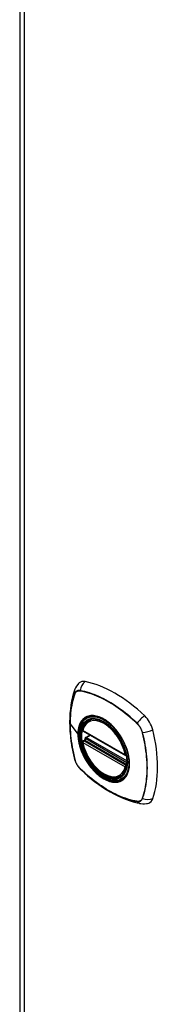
# Model space of a CAD drawing. Header units: inches. Extents: x 4 to 134, y 7 to 73.
# Tile 102 of 104: x 116.53 to 117.89, y 43.85 to 53.48. Entities that reach past the tile are written whole.
import ezdxf

# ---------------------------------------------------------------- set-up
doc = ezdxf.new("R2010")
doc.units = ezdxf.units.IN
doc.header["$MEASUREMENT"] = 0
doc.layers.add('Visible Edges(ANSI)', color=7, linetype='Continuous', lineweight=25)
doc.layers.add('Visible Tangent Edges(ANSI)', color=7, linetype='Continuous', lineweight=25)

msp = doc.modelspace()

# ---------------------------------------------------------------- linework, layer by layer
at = {"layer": 'Visible Edges(ANSI)'}
for p, q in [((116.5311, 72.6646), (116.5311, 43.6572)), ((117.2064, 46.6289), (117.2169, 46.635)), ((117.1497, 46.5247), (117.5636, 46.2863)), ((117.1497, 46.4291), (117.1636, 46.437)), ((117.1692, 46.4486), (117.1688, 46.4511)), ((117.1746, 46.463), (117.2158, 46.4866)), ((117.5188, 46.0864), (117.5293, 46.0925))]:
    msp.add_line(p, q, dxfattribs=at)
at = {"layer": 'Visible Edges(ANSI)', "flags": 128}
for points in [[(117.1126, 46.9961), (117.1048, 46.9891), (117.0976, 46.9816), (117.0854, 46.9659), (117.0761, 46.9496), (117.0693, 46.9335)], [(117.0693, 46.9335), (117.0573, 46.8967), (117.047, 46.8588), (117.0383, 46.82), (117.0312, 46.7802), (117.0257, 46.7397), (117.0219, 46.6983), (117.0196, 46.6562), (117.0188, 46.6134), (117.0196, 46.57), (117.0218, 46.526), (117.0256, 46.4815), (117.0308, 46.4366), (117.0375, 46.3913), (117.0456, 46.3456), (117.0552, 46.2997), (117.0661, 46.2536)], [(117.1441, 46.5376), (117.1483, 46.5526), (117.1536, 46.5666), (117.1599, 46.5798), (117.1672, 46.5919), (117.1756, 46.603), (117.1849, 46.6129), (117.1952, 46.6216), (117.2064, 46.6289)], [(117.4604, 46.5474), (117.4787, 46.5254), (117.4962, 46.5022), (117.5126, 46.4779), (117.5279, 46.4528), (117.5419, 46.427), (117.5546, 46.4006), (117.5659, 46.3739), (117.5758, 46.347)], [(117.5188, 46.0864), (117.5073, 46.0807), (117.4951, 46.0762), (117.4824, 46.0731), (117.4692, 46.0713), (117.4556, 46.0708), (117.4417, 46.0716), (117.4274, 46.0737), (117.413, 46.0771), (117.3985, 46.0817), (117.3838, 46.0875), (117.3691, 46.0945), (117.3544, 46.1025), (117.3398, 46.1117), (117.3253, 46.1219), (117.311, 46.133), (117.2969, 46.1452), (117.2831, 46.1582), (117.2696, 46.1721), (117.2566, 46.1867), (117.2439, 46.202), (117.2318, 46.218), (117.2203, 46.2346), (117.2093, 46.2517), (117.199, 46.2693), (117.1893, 46.2872), (117.1804, 46.3054), (117.1722, 46.3239), (117.1649, 46.3424), (117.1583, 46.3611), (117.1527, 46.3797), (117.1479, 46.3983), (117.144, 46.4166)], [(117.1636, 46.437), (117.1661, 46.439), (117.1682, 46.4421), (117.1692, 46.4457), (117.1692, 46.4486)], [(117.0661, 46.2536), (117.0703, 46.2389), (117.0755, 46.2249), (117.0816, 46.2114), (117.0885, 46.1985), (117.0963, 46.186), (117.105, 46.174), (117.1145, 46.1625), (117.125, 46.1515)], [(117.125, 46.1515), (117.1595, 46.119), (117.1945, 46.0878), (117.2299, 46.058), (117.2658, 46.0296), (117.3021, 46.0027), (117.3387, 45.9772), (117.3756, 45.9533), (117.4128, 45.931), (117.4502, 45.9104), (117.4878, 45.8914), (117.5256, 45.8742), (117.5634, 45.8587), (117.6013, 45.845), (117.6393, 45.8332), (117.6772, 45.8233), (117.7151, 45.8154)], [(117.7151, 45.8154), (117.7323, 45.8133), (117.7509, 45.8133), (117.7704, 45.8159), (117.7804, 45.8184), (117.7903, 45.8216)]]:
    msp.add_lwpolyline(points, dxfattribs=at)
at = {"layer": 'Visible Edges(ANSI)'}
for centre, start, end in [((117.1556, 46.5349), 166.57891, 240.06401), ((117.1556, 46.4188), 119.93599, 190.60196), ((117.1805, 46.4527), 119.93599, 187.8207), ((117.5695, 46.2965), 240.06401, 282.66765)]:
    msp.add_arc(centre, 0.0118, start, end, dxfattribs=at)
for centre, major_axis, start_param, end_param in [((117.2094, 46.8484), (-0.0884, 0.1535), 5.827357, 6.382176), ((117.4602, 45.8506), (-0.6385, 1.1088), 5.172085, 5.827357), ((117.3555, 46.3536), (0.1572, -0.2729), 2.362013, 7.062765), ((117.7111, 46.5595), (0.0884, -0.1535), 1.114968, 2.030492), ((116.9731, 46.6945), (-0.6385, 1.1088), 3.601288, 4.256561), ((117.7111, 45.9794), (0.0884, -0.1535), 6.184194, 6.742881)]:
    msp.add_ellipse(centre, major_axis=major_axis, ratio=0.578093, start_param=start_param, end_param=end_param, dxfattribs=at)
msp.add_ellipse((117.352, 46.3516), major_axis=(0.1596, -0.2772), ratio=0.578093, dxfattribs=at)
at = {"layer": 'Visible Tangent Edges(ANSI)'}
for p, q in [((116.5783, 43.5917), (116.5783, 72.5991)), ((117.1213, 46.9189), (117.1216, 46.9188)), ((117.0695, 46.8886), (117.0696, 46.8889)), ((117.0234, 46.5947), (117.0986, 46.4963)), ((117.5612, 46.2917), (117.1473, 46.5301)), ((117.6759, 46.5996), (117.6762, 46.5993)), ((117.7279, 46.5098), (117.728, 46.5093)), ((117.1473, 46.414), (117.5612, 46.1756)), ((117.1556, 46.4285), (117.167, 46.435)), ((117.5695, 46.1901), (117.1556, 46.4285)), ((117.167, 46.435), (117.577, 46.1989)), ((117.578, 46.2159), (117.1752, 46.4479)), ((117.1805, 46.4624), (117.2192, 46.4846)), ((117.578, 46.2335), (117.1805, 46.4624)), ((117.0696, 46.2473), (117.0695, 46.2477)), ((117.1216, 46.1574), (117.1213, 46.1577)), ((117.5764, 46.1941), (117.5695, 46.1901)), ((117.6762, 45.8381), (117.6759, 45.8382)), ((117.728, 45.8684), (117.7279, 45.8681))]:
    msp.add_line(p, q, dxfattribs=at)
at = {"layer": 'Visible Tangent Edges(ANSI)', "flags": 128}
for points in [[(117.1215, 46.9212), (117.1184, 46.9217), (117.1155, 46.9221), (117.1125, 46.9222), (117.1096, 46.9223), (117.1068, 46.9221), (117.1041, 46.9218), (117.1014, 46.9214), (117.0987, 46.9207), (117.0962, 46.92), (117.0937, 46.919), (117.0913, 46.9179), (117.089, 46.9167), (117.0867, 46.9153), (117.0846, 46.9138), (117.0826, 46.9121), (117.0806, 46.9102), (117.0788, 46.9082), (117.077, 46.9061), (117.0754, 46.9039), (117.0738, 46.9015), (117.0724, 46.899), (117.0711, 46.8963), (117.0699, 46.8935), (117.0688, 46.8907)], [(117.0696, 46.8889), (117.0707, 46.8917), (117.0719, 46.8944), (117.0732, 46.8969), (117.0746, 46.8994), (117.0761, 46.9017), (117.0777, 46.9039), (117.0795, 46.9059), (117.0813, 46.9079), (117.0832, 46.9096), (117.0852, 46.9113), (117.0873, 46.9128), (117.0895, 46.9142), (117.0918, 46.9154), (117.0941, 46.9165), (117.0965, 46.9174), (117.099, 46.9182), (117.1016, 46.9188), (117.1042, 46.9193), (117.1069, 46.9196), (117.1097, 46.9197), (117.1125, 46.9198), (117.1154, 46.9196), (117.1183, 46.9193), (117.1213, 46.9189)], [(117.6774, 46.6011), (117.6549, 46.6223), (117.6323, 46.643), (117.6094, 46.6631), (117.5864, 46.6826), (117.5632, 46.7015), (117.5399, 46.7197), (117.5165, 46.7372), (117.493, 46.7541), (117.4694, 46.7702), (117.4458, 46.7856), (117.4223, 46.8002), (117.3987, 46.8141), (117.3752, 46.8273), (117.3517, 46.8397), (117.3282, 46.8514), (117.3047, 46.8623), (117.2814, 46.8725), (117.2581, 46.8818), (117.235, 46.8904), (117.212, 46.8982), (117.1891, 46.9052), (117.1664, 46.9113), (117.1438, 46.9167), (117.1215, 46.9212)], [(117.1216, 46.9188), (117.1439, 46.9144), (117.1664, 46.9092), (117.1891, 46.9031), (117.2119, 46.8962), (117.2349, 46.8886), (117.258, 46.8801), (117.2812, 46.8708), (117.3045, 46.8608), (117.3279, 46.8499), (117.3513, 46.8383), (117.3748, 46.8259), (117.3983, 46.8128), (117.4218, 46.7989), (117.4453, 46.7843), (117.4688, 46.7689), (117.4923, 46.7528), (117.5157, 46.7359), (117.539, 46.7184), (117.5623, 46.7001), (117.5854, 46.6812), (117.6083, 46.6617), (117.6311, 46.6416), (117.6536, 46.6209), (117.6759, 46.5996)], [(117.0688, 46.8907), (117.0615, 46.8689), (117.0549, 46.8466), (117.0488, 46.8237), (117.0434, 46.8002), (117.0386, 46.7761), (117.0345, 46.7516), (117.0309, 46.7265), (117.0281, 46.701), (117.0258, 46.6751), (117.0242, 46.6488), (117.0233, 46.6221), (117.023, 46.5951), (117.0233, 46.5677), (117.0243, 46.54), (117.0259, 46.5118), (117.0281, 46.4834), (117.031, 46.4547), (117.0345, 46.4257), (117.0387, 46.3965), (117.0435, 46.3671), (117.0489, 46.3375), (117.0549, 46.3078), (117.0615, 46.2779), (117.0688, 46.2479)], [(117.0234, 46.5947), (117.0235, 46.6082), (117.0238, 46.6216), (117.0242, 46.6349), (117.0247, 46.6482), (117.0255, 46.6613), (117.0263, 46.6744), (117.0274, 46.6873), (117.0286, 46.7002), (117.03, 46.7129), (117.0315, 46.7255), (117.0332, 46.7381), (117.035, 46.7504), (117.0371, 46.7627), (117.0392, 46.7748), (117.0416, 46.7869), (117.044, 46.7987), (117.0467, 46.8105), (117.0495, 46.8221), (117.0524, 46.8335), (117.0555, 46.8448), (117.0588, 46.856), (117.0622, 46.867), (117.0658, 46.8778), (117.0695, 46.8886)], [(117.1565, 46.6487), (117.152, 46.6448), (117.1476, 46.6406), (117.1434, 46.6362), (117.1393, 46.6316), (117.1354, 46.6267), (117.1317, 46.6216), (117.1282, 46.6163), (117.1249, 46.6108), (117.1218, 46.605), (117.1188, 46.5991), (117.1161, 46.5929), (117.1135, 46.5865), (117.1112, 46.58), (117.109, 46.5732), (117.107, 46.5663), (117.1053, 46.5591), (117.1037, 46.5518), (117.1024, 46.5443), (117.1012, 46.5367), (117.1003, 46.5288), (117.0996, 46.5209), (117.099, 46.5128), (117.0987, 46.5046), (117.0986, 46.4963)], [(117.1024, 46.4946), (117.1033, 46.5183), (117.1059, 46.5409), (117.1103, 46.5622), (117.1164, 46.5819), (117.1241, 46.6), (117.1334, 46.6163), (117.1444, 46.6308), (117.1568, 46.6433), (117.1705, 46.6536), (117.1855, 46.6618), (117.2017, 46.6677), (117.219, 46.6715), (117.2373, 46.6729), (117.2564, 46.6721), (117.2762, 46.669), (117.2965, 46.6637), (117.3172, 46.6562), (117.3381, 46.6464), (117.3592, 46.6345), (117.3801, 46.6207), (117.4008, 46.605), (117.4211, 46.5875), (117.4409, 46.5683), (117.4602, 46.5475)], [(117.1898, 46.668), (117.1883, 46.6674), (117.1868, 46.6668), (117.1853, 46.6662), (117.1838, 46.6655), (117.1824, 46.6649), (117.1809, 46.6642), (117.1795, 46.6635), (117.178, 46.6628), (117.1766, 46.662), (117.1752, 46.6613), (117.1738, 46.6605), (117.1724, 46.6597), (117.171, 46.6589), (117.1696, 46.658), (117.1683, 46.6572), (117.1669, 46.6563), (117.1656, 46.6554), (117.1643, 46.6545), (117.163, 46.6536), (117.1616, 46.6527), (117.1603, 46.6517), (117.1591, 46.6507), (117.1578, 46.6497), (117.1565, 46.6487)], [(117.5116, 46.4827), (117.5002, 46.4996), (117.4883, 46.5161), (117.4759, 46.532), (117.4631, 46.5473), (117.4499, 46.562), (117.4364, 46.5761), (117.4226, 46.5893), (117.4086, 46.6017), (117.3944, 46.6133), (117.3801, 46.624), (117.3656, 46.6338), (117.351, 46.6427), (117.3364, 46.6507), (117.3218, 46.6576), (117.3074, 46.6634), (117.2931, 46.6682), (117.2791, 46.672), (117.2652, 46.6746), (117.2516, 46.6762), (117.2384, 46.6767), (117.2255, 46.6762), (117.2131, 46.6745), (117.2012, 46.6718), (117.1898, 46.668)], [(117.0695, 46.2477), (117.0658, 46.2627), (117.0622, 46.2777), (117.0588, 46.2926), (117.0555, 46.3075), (117.0524, 46.3224), (117.0495, 46.3372), (117.0467, 46.352), (117.0441, 46.3668), (117.0416, 46.3815), (117.0392, 46.3962), (117.0371, 46.4108), (117.0351, 46.4254), (117.0332, 46.4399), (117.0315, 46.4544), (117.03, 46.4688), (117.0286, 46.4831), (117.0274, 46.4973), (117.0264, 46.5115), (117.0255, 46.5256), (117.0247, 46.5396), (117.0242, 46.5535), (117.0238, 46.5673), (117.0235, 46.5811), (117.0234, 46.5947)], [(117.6762, 46.5993), (117.6792, 46.5963), (117.6821, 46.5933), (117.685, 46.5901), (117.6878, 46.5868), (117.6906, 46.5835), (117.6933, 46.5801), (117.6959, 46.5766), (117.6985, 46.573), (117.701, 46.5693), (117.7034, 46.5656), (117.7057, 46.5618), (117.708, 46.558), (117.7102, 46.5541), (117.7123, 46.5502), (117.7143, 46.5462), (117.7162, 46.5422), (117.718, 46.5382), (117.7198, 46.5342), (117.7214, 46.5301), (117.7229, 46.526), (117.7243, 46.522), (117.7256, 46.5179), (117.7268, 46.5138), (117.7279, 46.5098)], [(117.73, 46.5099), (117.729, 46.514), (117.7278, 46.5181), (117.7265, 46.5223), (117.7251, 46.5265), (117.7235, 46.5306), (117.7219, 46.5348), (117.7202, 46.5389), (117.7183, 46.543), (117.7164, 46.5471), (117.7143, 46.5511), (117.7122, 46.5551), (117.71, 46.5591), (117.7076, 46.563), (117.7052, 46.5669), (117.7027, 46.5707), (117.7002, 46.5744), (117.6975, 46.578), (117.6948, 46.5816), (117.6921, 46.5851), (117.6892, 46.5885), (117.6863, 46.5918), (117.6834, 46.595), (117.6804, 46.5981), (117.6774, 46.6011)], [(117.728, 46.5093), (117.7353, 46.4794), (117.742, 46.4495), (117.748, 46.4199), (117.7535, 46.3903), (117.7583, 46.361), (117.7625, 46.3319), (117.766, 46.303), (117.7689, 46.2744), (117.7712, 46.2461), (117.7728, 46.218), (117.7738, 46.1903), (117.7742, 46.163), (117.7738, 46.136), (117.7729, 46.1094), (117.7713, 46.0831), (117.769, 46.0573), (117.7661, 46.0318), (117.7626, 46.0069), (117.7584, 45.9824), (117.7535, 45.9585), (117.7481, 45.9351), (117.742, 45.9123), (117.7353, 45.8901), (117.728, 45.8684)], [(117.73, 45.8671), (117.7372, 45.8888), (117.7439, 45.9112), (117.7499, 45.9341), (117.7553, 45.9576), (117.76, 45.9816), (117.7641, 46.0062), (117.7676, 46.0312), (117.7705, 46.0567), (117.7727, 46.0826), (117.7743, 46.109), (117.7752, 46.1357), (117.7755, 46.1627), (117.7752, 46.1901), (117.7742, 46.2179), (117.7726, 46.246), (117.7704, 46.2744), (117.7675, 46.303), (117.7641, 46.332), (117.7599, 46.3612), (117.7552, 46.3905), (117.7498, 46.4201), (117.7438, 46.4499), (117.7372, 46.4798), (117.73, 46.5099)], [(117.0986, 46.4963), (117.0987, 46.4879), (117.099, 46.4793), (117.0996, 46.4706), (117.1003, 46.4618), (117.1012, 46.4529), (117.1024, 46.4439), (117.1038, 46.4348), (117.1053, 46.4257), (117.1071, 46.4165), (117.109, 46.4072), (117.1112, 46.398), (117.1135, 46.3887), (117.1161, 46.3793), (117.1188, 46.37), (117.1218, 46.3606), (117.1249, 46.3512), (117.1283, 46.3417), (117.1318, 46.3323), (117.1355, 46.3229), (117.1393, 46.3136), (117.1434, 46.3043), (117.1476, 46.295), (117.152, 46.2858), (117.1565, 46.2766)], [(117.5757, 46.347), (117.5894, 46.299), (117.5977, 46.2522), (117.6004, 46.2077), (117.5976, 46.1663), (117.5893, 46.1291), (117.5757, 46.0968), (117.557, 46.0701), (117.5338, 46.0499), (117.5066, 46.0365), (117.476, 46.03), (117.4425, 46.0308), (117.4069, 46.0386), (117.37, 46.0535), (117.3326, 46.075), (117.2958, 46.1026), (117.2602, 46.1358), (117.2265, 46.1738), (117.1957, 46.2157), (117.1685, 46.2605), (117.1454, 46.3075), (117.1269, 46.3556), (117.1134, 46.4034), (117.1052, 46.4501), (117.1024, 46.4946)], [(117.1634, 46.4369), (117.1634, 46.4369), (117.1633, 46.4368), (117.1633, 46.4368), (117.1633, 46.4367), (117.1634, 46.4367), (117.1634, 46.4366), (117.1634, 46.4366), (117.1634, 46.4366), (117.1635, 46.4365), (117.1636, 46.4365), (117.1636, 46.4364), (117.1637, 46.4364), (117.1638, 46.4363), (117.1639, 46.4363), (117.164, 46.4362), (117.1642, 46.4362), (117.1643, 46.4361), (117.1644, 46.436), (117.1646, 46.436), (117.1647, 46.4359), (117.1649, 46.4359), (117.1651, 46.4358), (117.1653, 46.4357), (117.1655, 46.4357)], [(117.1636, 46.437), (117.1636, 46.437), (117.1635, 46.437), (117.1635, 46.437), (117.1635, 46.437), (117.1635, 46.437), (117.1635, 46.437), (117.1635, 46.437), (117.1635, 46.437), (117.1635, 46.437), (117.1635, 46.437), (117.1635, 46.437), (117.1635, 46.437), (117.1635, 46.437), (117.1635, 46.437), (117.1634, 46.4369), (117.1634, 46.4369), (117.1634, 46.4369), (117.1634, 46.4369), (117.1634, 46.4369), (117.1634, 46.4369), (117.1634, 46.4369), (117.1634, 46.4369), (117.1634, 46.4369), (117.1634, 46.4369)], [(117.1655, 46.4357), (117.1655, 46.4357), (117.1656, 46.4356), (117.1657, 46.4356), (117.1657, 46.4356), (117.1658, 46.4356), (117.1658, 46.4355), (117.1659, 46.4355), (117.166, 46.4355), (117.166, 46.4355), (117.1661, 46.4354), (117.1662, 46.4354), (117.1662, 46.4354), (117.1663, 46.4354), (117.1663, 46.4353), (117.1664, 46.4353), (117.1665, 46.4353), (117.1665, 46.4352), (117.1666, 46.4352), (117.1667, 46.4352), (117.1667, 46.4351), (117.1668, 46.4351), (117.1668, 46.4351), (117.1669, 46.435), (117.167, 46.435)], [(117.1692, 46.45), (117.1692, 46.45), (117.1692, 46.4499), (117.1692, 46.4499), (117.1692, 46.4498), (117.1692, 46.4498), (117.1692, 46.4497), (117.1692, 46.4497), (117.1692, 46.4496), (117.1692, 46.4496), (117.1691, 46.4495), (117.1691, 46.4494), (117.1691, 46.4494), (117.1691, 46.4493), (117.1691, 46.4493), (117.1691, 46.4492), (117.1691, 46.4491), (117.1691, 46.4491), (117.1692, 46.449), (117.1692, 46.4489), (117.1692, 46.4489), (117.1692, 46.4488), (117.1692, 46.4487), (117.1692, 46.4487), (117.1692, 46.4486)], [(117.1723, 46.4494), (117.1721, 46.4494), (117.1719, 46.4495), (117.1717, 46.4496), (117.1715, 46.4496), (117.1714, 46.4497), (117.1712, 46.4497), (117.171, 46.4498), (117.1709, 46.4498), (117.1707, 46.4498), (117.1706, 46.4499), (117.1704, 46.4499), (117.1703, 46.4499), (117.1702, 46.45), (117.1701, 46.45), (117.17, 46.45), (117.1698, 46.45), (117.1697, 46.45), (117.1697, 46.45), (117.1696, 46.45), (117.1695, 46.45), (117.1694, 46.45), (117.1693, 46.45), (117.1693, 46.45), (117.1692, 46.45)], [(117.1752, 46.4479), (117.1751, 46.4479), (117.175, 46.448), (117.1748, 46.4481), (117.1747, 46.4481), (117.1746, 46.4482), (117.1745, 46.4483), (117.1744, 46.4483), (117.1742, 46.4484), (117.1741, 46.4485), (117.174, 46.4485), (117.1739, 46.4486), (117.1737, 46.4487), (117.1736, 46.4487), (117.1735, 46.4488), (117.1734, 46.4488), (117.1733, 46.4489), (117.1731, 46.449), (117.173, 46.449), (117.1729, 46.4491), (117.1728, 46.4491), (117.1726, 46.4492), (117.1725, 46.4493), (117.1724, 46.4493), (117.1723, 46.4494)], [(117.5449, 46.4251), (117.5436, 46.4275), (117.5424, 46.43), (117.5411, 46.4324), (117.5398, 46.4349), (117.5385, 46.4373), (117.5371, 46.4398), (117.5358, 46.4422), (117.5345, 46.4446), (117.5331, 46.4471), (117.5318, 46.4495), (117.5304, 46.4519), (117.529, 46.4543), (117.5276, 46.4567), (117.5262, 46.4591), (117.5248, 46.4615), (117.5234, 46.4639), (117.5219, 46.4662), (117.5205, 46.4686), (117.519, 46.471), (117.5176, 46.4733), (117.5161, 46.4757), (117.5146, 46.478), (117.5131, 46.4804), (117.5116, 46.4827)], [(117.5449, 46.053), (117.5538, 46.061), (117.5622, 46.0701), (117.5698, 46.0801), (117.5767, 46.091), (117.5829, 46.1028), (117.5882, 46.1154), (117.5928, 46.1287), (117.5966, 46.1428), (117.5995, 46.1576), (117.6016, 46.1731), (117.6029, 46.1892), (117.6033, 46.2058), (117.6029, 46.2229), (117.6016, 46.2404), (117.5995, 46.2581), (117.5965, 46.2763), (117.5927, 46.2947), (117.5881, 46.3134), (117.5828, 46.3322), (117.5766, 46.3509), (117.5697, 46.3697), (117.5621, 46.3883), (117.5538, 46.4068), (117.5449, 46.4251)], [(117.0688, 46.2479), (117.0699, 46.2438), (117.0711, 46.2397), (117.0724, 46.2355), (117.0738, 46.2314), (117.0754, 46.2272), (117.077, 46.2231), (117.0788, 46.2189), (117.0806, 46.2148), (117.0826, 46.2108), (117.0846, 46.2067), (117.0867, 46.2027), (117.089, 46.1987), (117.0913, 46.1948), (117.0937, 46.191), (117.0962, 46.1872), (117.0987, 46.1834), (117.1014, 46.1798), (117.1041, 46.1762), (117.1068, 46.1727), (117.1096, 46.1693), (117.1125, 46.166), (117.1155, 46.1628), (117.1184, 46.1597), (117.1215, 46.1567)], [(117.1213, 46.1577), (117.1183, 46.1607), (117.1154, 46.1638), (117.1125, 46.1669), (117.1097, 46.1702), (117.107, 46.1735), (117.1042, 46.177), (117.1016, 46.1805), (117.099, 46.1841), (117.0965, 46.1877), (117.0941, 46.1914), (117.0918, 46.1952), (117.0895, 46.199), (117.0873, 46.2029), (117.0852, 46.2068), (117.0832, 46.2108), (117.0813, 46.2148), (117.0795, 46.2188), (117.0777, 46.2229), (117.0761, 46.2269), (117.0746, 46.231), (117.0732, 46.2351), (117.0719, 46.2391), (117.0707, 46.2432), (117.0696, 46.2473)], [(117.1565, 46.2766), (117.1578, 46.2742), (117.1591, 46.2717), (117.1603, 46.2692), (117.1616, 46.2668), (117.1629, 46.2643), (117.1643, 46.2619), (117.1656, 46.2594), (117.1669, 46.257), (117.1683, 46.2546), (117.1696, 46.2522), (117.171, 46.2497), (117.1724, 46.2473), (117.1738, 46.2449), (117.1752, 46.2425), (117.1766, 46.2402), (117.178, 46.2378), (117.1795, 46.2354), (117.1809, 46.233), (117.1824, 46.2307), (117.1838, 46.2283), (117.1853, 46.226), (117.1868, 46.2236), (117.1883, 46.2213), (117.1898, 46.219)], [(117.1215, 46.1567), (117.1438, 46.1354), (117.1664, 46.1147), (117.1893, 46.0946), (117.2123, 46.0751), (117.2354, 46.0562), (117.2587, 46.0379), (117.2821, 46.0204), (117.3056, 46.0036), (117.3291, 45.9874), (117.3527, 45.972), (117.3762, 45.9574), (117.3998, 45.9434), (117.4233, 45.9303), (117.4468, 45.9179), (117.4703, 45.9062), (117.4938, 45.8953), (117.5172, 45.8851), (117.5405, 45.8758), (117.5636, 45.8673), (117.5867, 45.8595), (117.6096, 45.8526), (117.6324, 45.8464), (117.655, 45.8411), (117.6774, 45.8366)], [(117.6759, 45.8382), (117.6536, 45.8426), (117.6311, 45.8479), (117.6085, 45.8539), (117.5857, 45.8608), (117.5627, 45.8685), (117.5396, 45.8769), (117.5164, 45.8862), (117.4931, 45.8963), (117.4697, 45.9071), (117.4463, 45.9187), (117.4228, 45.9311), (117.3993, 45.9443), (117.3758, 45.9581), (117.3523, 45.9728), (117.3288, 45.9882), (117.3053, 46.0043), (117.2819, 46.0211), (117.2585, 46.0387), (117.2353, 46.0569), (117.2122, 46.0758), (117.1892, 46.0953), (117.1665, 46.1154), (117.1439, 46.1361), (117.1216, 46.1574)], [(117.1898, 46.219), (117.2012, 46.2021), (117.2132, 46.1857), (117.2257, 46.1698), (117.2385, 46.1545), (117.2518, 46.1398), (117.2654, 46.1258), (117.2792, 46.1126), (117.2932, 46.1002), (117.3074, 46.0887), (117.3219, 46.0779), (117.3364, 46.0681), (117.351, 46.0592), (117.3656, 46.0513), (117.3801, 46.0444), (117.3945, 46.0385), (117.4088, 46.0337), (117.4228, 46.03), (117.4366, 46.0272), (117.4501, 46.0256), (117.4633, 46.0251), (117.4761, 46.0256), (117.4884, 46.0272), (117.5003, 46.0299), (117.5116, 46.0337)], [(117.5116, 46.0337), (117.5131, 46.0343), (117.5146, 46.0349), (117.5161, 46.0355), (117.5176, 46.0361), (117.519, 46.0368), (117.5205, 46.0375), (117.5219, 46.0382), (117.5234, 46.0389), (117.5248, 46.0397), (117.5262, 46.0404), (117.5276, 46.0412), (117.529, 46.042), (117.5304, 46.0428), (117.5318, 46.0436), (117.5331, 46.0445), (117.5345, 46.0454), (117.5358, 46.0462), (117.5371, 46.0472), (117.5385, 46.0481), (117.5398, 46.049), (117.5411, 46.05), (117.5424, 46.051), (117.5436, 46.052), (117.5449, 46.053)], [(117.7279, 45.8681), (117.7268, 45.8653), (117.7256, 45.8627), (117.7243, 45.8601), (117.7229, 45.8577), (117.7214, 45.8553), (117.7198, 45.8532), (117.718, 45.8511), (117.7162, 45.8492), (117.7143, 45.8474), (117.7123, 45.8457), (117.7102, 45.8442), (117.708, 45.8428), (117.7057, 45.8416), (117.7034, 45.8406), (117.701, 45.8396), (117.6985, 45.8389), (117.6959, 45.8382), (117.6933, 45.8378), (117.6906, 45.8374), (117.6878, 45.8373), (117.685, 45.8373), (117.6821, 45.8374), (117.6792, 45.8377), (117.6762, 45.8381)], [(117.6774, 45.8366), (117.6804, 45.8361), (117.6834, 45.8357), (117.6863, 45.8356), (117.6892, 45.8355), (117.6921, 45.8357), (117.6948, 45.836), (117.6976, 45.8365), (117.7002, 45.8371), (117.7027, 45.8379), (117.7052, 45.8388), (117.7076, 45.8399), (117.71, 45.8411), (117.7122, 45.8425), (117.7143, 45.8441), (117.7164, 45.8458), (117.7183, 45.8476), (117.7202, 45.8496), (117.7219, 45.8517), (117.7235, 45.854), (117.7251, 45.8563), (117.7265, 45.8588), (117.7278, 45.8615), (117.729, 45.8642), (117.73, 45.8671)]]:
    msp.add_lwpolyline(points, dxfattribs=at)
at = {"layer": 'Visible Tangent Edges(ANSI)'}
for centre, major_axis, ratio, start_param, end_param in [((117.2072, 46.9095), (-0.0212, -0.1162), 0.732657, 3.836161, 4.745518), ((117.1806, 46.8941), (-0.1113, 0.0394), 0.731263, 0, 0.488467), ((117.1286, 46.9202), (-0.00185, -0.00967), 0.732515, 4.75175, 4.992396), ((117.0781, 46.8909), (0.00929, -0.00325), 0.727761, 3.627167, 3.867813), ((117.3545, 46.353), (-0.1728, 0.3002), 0.578093, 5.049679, 10.658285), ((117.3542, 46.3529), (-0.1503, 0.261), 0.578093, 4.16689, 6.832552), ((117.3626, 46.3577), (-0.1562, 0.2712), 0.578093, 6.165882, 6.283185), ((117.7363, 46.6048), (-0.0822, -0.0848), 0.362026, 4.182044, 5.091401), ((117.1556, 46.5349), (-0.0115, 0.0027), 0.695905, 0, 0.935665), ((117.1556, 46.5349), (-0.0059, -0.0102), 0.578093, 5.495853, 6.283185), ((117.6823, 46.6014), (-0.00681, -0.00711), 0.364019, 5.089303, 5.329949), ((117.7328, 46.5139), (-0.00956, -0.00234), 0.361195, 0.95229, 1.192936), ((117.7629, 46.5588), (-0.1145, -0.0288), 0.359195, 1.190857, 2.100214), ((117.1031, 46.4975), (0.00492, 0), 0.575862, 3.5561, 4.570492), ((117.1556, 46.4188), (-0.0116, -0.0022), 0.423362, 0, 0.692028), ((117.1556, 46.4188), (-0.0059, -0.0102), 0.578093, 3.925057, 5.495853), ((117.3542, 46.3529), (0.1503, -0.261), 0.578093, 4.16689, 6.832552), ((117.1556, 46.4188), (-0.0059, 0.0102), 0.578093, 5.499721, 6.283185), ((117.1579, 46.4473), (0.0019, -0.0117), 0.983789, 0.322582, 1.638537), ((117.164, 46.446), (0.0039, 0.0112), 0.654364, 3.80656, 5.233141), ((117.167, 46.4447), (0.0059, 0.0102), 0.578093, 3.925057, 5.333981), ((117.1805, 46.4527), (-0.0117, -0.0016), 0.469248, 0, 0.204023), ((117.1805, 46.4527), (-0.0059, -0.0102), 0.578093, 3.925057, 5.349392), ((117.1805, 46.4527), (-0.0059, 0.0102), 0.578093, 5.499721, 6.283185), ((117.1806, 46.2824), (-0.1145, -0.0288), 0.359195, 0, 0.145182), ((117.0781, 46.2508), (-0.00955, -0.00239), 0.36454, 0.145508, 0.386154), ((117.5695, 46.2965), (-0.0059, -0.0102), 0.578093, 5.495853, 6.283185), ((117.5695, 46.2965), (-0.0116, -0.0022), 0.423362, 0.692028, 1.60444), ((117.1286, 46.1633), (-0.00684, -0.00708), 0.367364, 5.896099, 6.136746), ((117.2072, 46.2363), (-0.0822, -0.0848), 0.362026, 6.137077, 6.283185), ((117.5695, 46.1804), (0.0059, 0.0102), 0.578093, 0.783464, 2.354261), ((117.5695, 46.1804), (0.0115, -0.0027), 0.695905, 4.077257, 5.159885), ((117.5695, 46.1804), (0.0059, -0.0102), 0.578093, 1.626874, 2.358128), ((117.3626, 46.3577), (0.1562, -0.2712), 0.578093, 0, 0.117303), ((117.6823, 45.8445), (-0.00181, -0.00967), 0.72917, 5.553471, 5.794117), ((117.7363, 45.9316), (-0.0212, -0.1162), 0.732657, 5.791194, 6.283185), ((117.7328, 45.8738), (-0.00931, 0.0032), 0.731106, 1.28729, 1.527937), ((117.7629, 45.947), (0.1113, -0.0394), 0.731263, 4.675735, 5.585091)]:
    msp.add_ellipse(centre, major_axis=major_axis, ratio=ratio, start_param=start_param, end_param=end_param, dxfattribs=at)
for centre, major_axis in [((117.3551, 46.3534), (-0.1708, 0.2966)), ((117.3521, 46.3516), (0.1624, -0.282)), ((117.352, 46.3516), (-0.1618, 0.2809))]:
    msp.add_ellipse(centre, major_axis=major_axis, ratio=0.578093, dxfattribs=at)

doc.saveas('drawing.dxf')
